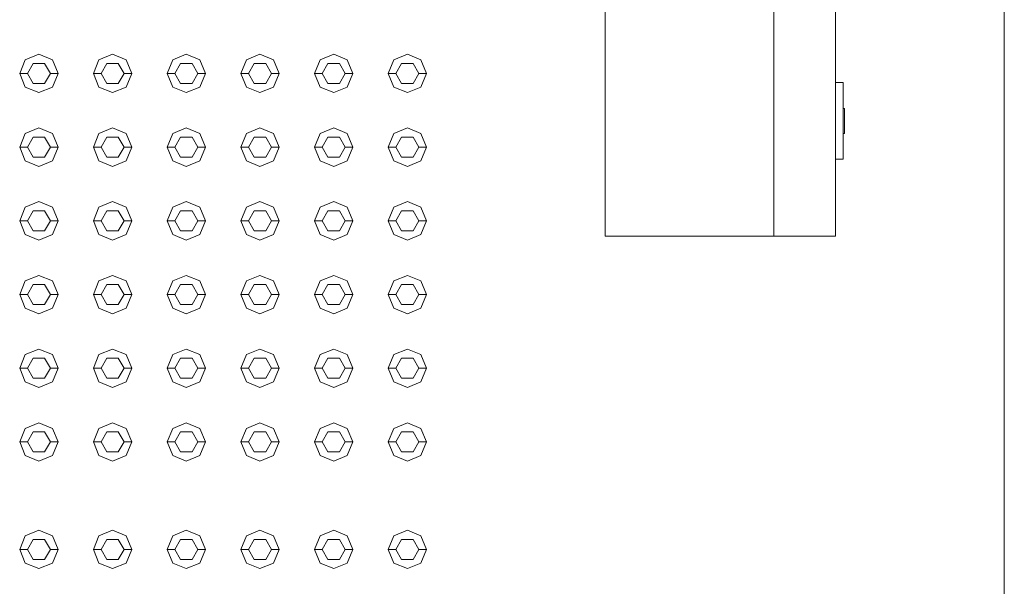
# Model space of a CAD drawing. Header units: millimetres. Extents: x 321 to 585, y -277 to 9.
# Tile 34 of 256: x 390.965 to 392.248, y -232.863 to -232.125. Entities that reach past the tile are written whole.
import ezdxf

# ---------------------------------------------------------------- set-up
doc = ezdxf.new("R2010")
doc.units = ezdxf.units.MM
doc.header["$MEASUREMENT"] = 0
doc.layers.add('IFC-Elemento construtivo genérico-Contorno', color=253, linetype='Continuous', lineweight=5)
doc.layers.add('IFC-Laje-Contorno', color=134, linetype='Continuous', lineweight=5)

msp = doc.modelspace()

# ---------------------------------------------------------------- linework, layer by layer
at = {"layer": 'IFC-Elemento construtivo genérico-Contorno', "lineweight": 5}
for p, q in [((392.0277, -232.4066), (392.0277, -230.5218)), ((391.9477, -232.4066), (391.9477, -232.0914)), ((391.7277, -232.4063), (391.7277, -232.1066)), ((390.9725, -232.1771), (390.9902, -232.1698)), ((390.9902, -232.1698), (391.0079, -232.1771)), ((391.0685, -232.1771), (391.0862, -232.1698)), ((391.0862, -232.1698), (391.1039, -232.1771)), ((391.1645, -232.1771), (391.1822, -232.1698)), ((391.1822, -232.1698), (391.1999, -232.1771)), ((391.2605, -232.1771), (391.2782, -232.1698)), ((391.2782, -232.1698), (391.2959, -232.1771)), ((391.3565, -232.1771), (391.3742, -232.1698)), ((391.3742, -232.1698), (391.3919, -232.1771)), ((391.4525, -232.1771), (391.4702, -232.1698)), ((391.4702, -232.1698), (391.4879, -232.1771)), ((390.9652, -232.1948), (390.9725, -232.1771)), ((390.9752, -232.1948), (390.9827, -232.1818)), ((390.9827, -232.1818), (390.9977, -232.1818)), ((390.9977, -232.1818), (391.0052, -232.1948)), ((391.0079, -232.1771), (391.0152, -232.1948)), ((391.0612, -232.1948), (391.0685, -232.1771)), ((391.0712, -232.1948), (391.0787, -232.1818)), ((391.0787, -232.1818), (391.0937, -232.1818)), ((391.0937, -232.1818), (391.1012, -232.1948)), ((391.1039, -232.1771), (391.1112, -232.1948)), ((391.1572, -232.1948), (391.1645, -232.1771)), ((391.1672, -232.1948), (391.1747, -232.1818)), ((391.1747, -232.1818), (391.1897, -232.1818)), ((391.1897, -232.1818), (391.1972, -232.1948)), ((391.1999, -232.1771), (391.2072, -232.1948)), ((391.2532, -232.1948), (391.2605, -232.1771)), ((391.2632, -232.1948), (391.2707, -232.1818)), ((391.2707, -232.1818), (391.2857, -232.1818)), ((391.2857, -232.1818), (391.2932, -232.1948)), ((391.2959, -232.1771), (391.3032, -232.1948)), ((391.3492, -232.1948), (391.3565, -232.1771)), ((391.3592, -232.1948), (391.3667, -232.1818)), ((391.3667, -232.1818), (391.3817, -232.1818)), ((391.3817, -232.1818), (391.3892, -232.1948)), ((391.3919, -232.1771), (391.3992, -232.1948)), ((391.4452, -232.1948), (391.4525, -232.1771)), ((391.4552, -232.1948), (391.4627, -232.1818)), ((391.4627, -232.1818), (391.4777, -232.1818)), ((391.4777, -232.1818), (391.4852, -232.1948)), ((391.4879, -232.1771), (391.4952, -232.1948)), ((390.9652, -232.1948), (390.9752, -232.1948)), ((390.9652, -232.1948), (390.9725, -232.2125)), ((390.9752, -232.1948), (390.9827, -232.2078)), ((390.9977, -232.2078), (391.0052, -232.1948)), ((391.0052, -232.1948), (391.0152, -232.1948)), ((391.0079, -232.2125), (391.0152, -232.1948)), ((391.0612, -232.1948), (391.0712, -232.1948)), ((391.0612, -232.1948), (391.0685, -232.2125)), ((391.0712, -232.1948), (391.0787, -232.2078)), ((391.0937, -232.2078), (391.1012, -232.1948)), ((391.1012, -232.1948), (391.1112, -232.1948)), ((391.1039, -232.2125), (391.1112, -232.1948)), ((391.1572, -232.1948), (391.1672, -232.1948)), ((391.1572, -232.1948), (391.1645, -232.2125)), ((391.1672, -232.1948), (391.1747, -232.2078)), ((391.1897, -232.2078), (391.1972, -232.1948)), ((391.1972, -232.1948), (391.2072, -232.1948)), ((391.1999, -232.2125), (391.2072, -232.1948)), ((391.2532, -232.1948), (391.2632, -232.1948)), ((391.2532, -232.1948), (391.2605, -232.2125)), ((391.2632, -232.1948), (391.2707, -232.2078)), ((391.2857, -232.2078), (391.2932, -232.1948)), ((391.2932, -232.1948), (391.3032, -232.1948)), ((391.2959, -232.2125), (391.3032, -232.1948)), ((391.3492, -232.1948), (391.3592, -232.1948)), ((391.3492, -232.1948), (391.3565, -232.2125)), ((391.3592, -232.1948), (391.3667, -232.2078)), ((391.3817, -232.2078), (391.3892, -232.1948)), ((391.3892, -232.1948), (391.3992, -232.1948)), ((391.3919, -232.2125), (391.3992, -232.1948)), ((391.4452, -232.1948), (391.4552, -232.1948)), ((391.4452, -232.1948), (391.4525, -232.2125)), ((391.4552, -232.1948), (391.4627, -232.2078)), ((391.4777, -232.2078), (391.4852, -232.1948)), ((391.4852, -232.1948), (391.4952, -232.1948)), ((391.4879, -232.2125), (391.4952, -232.1948)), ((390.9827, -232.2078), (390.9977, -232.2078)), ((391.0787, -232.2078), (391.0937, -232.2078)), ((391.1747, -232.2078), (391.1897, -232.2078)), ((391.2707, -232.2078), (391.2857, -232.2078)), ((391.3667, -232.2078), (391.3817, -232.2078)), ((391.4627, -232.2078), (391.4777, -232.2078)), ((392.0277, -232.2066), (392.0377, -232.2066)), ((392.0377, -232.3066), (392.0377, -232.2066)), ((390.9725, -232.2125), (390.9902, -232.2198)), ((390.9902, -232.2198), (391.0079, -232.2125)), ((391.0685, -232.2125), (391.0862, -232.2198)), ((391.0862, -232.2198), (391.1039, -232.2125)), ((391.1645, -232.2125), (391.1822, -232.2198)), ((391.1822, -232.2198), (391.1999, -232.2125)), ((391.2605, -232.2125), (391.2782, -232.2198)), ((391.2782, -232.2198), (391.2959, -232.2125)), ((391.3565, -232.2125), (391.3742, -232.2198)), ((391.3742, -232.2198), (391.3919, -232.2125)), ((391.4525, -232.2125), (391.4702, -232.2198)), ((391.4702, -232.2198), (391.4879, -232.2125)), ((392.0377, -232.2405), (392.0397, -232.2405)), ((392.0397, -232.2433), (392.0397, -232.2405)), ((392.0397, -232.2484), (392.0397, -232.2433)), ((392.0397, -232.2549), (392.0397, -232.2484)), ((392.0397, -232.2617), (392.0397, -232.2549)), ((390.9652, -232.2908), (390.9725, -232.2731)), ((390.9725, -232.2731), (390.9902, -232.2658)), ((390.9902, -232.2658), (391.0079, -232.2731)), ((391.0079, -232.2731), (391.0152, -232.2908)), ((391.0612, -232.2908), (391.0685, -232.2731)), ((391.0685, -232.2731), (391.0862, -232.2658)), ((391.0862, -232.2658), (391.1039, -232.2731)), ((391.1039, -232.2731), (391.1112, -232.2908)), ((391.1572, -232.2908), (391.1645, -232.2731)), ((391.1645, -232.2731), (391.1822, -232.2658)), ((391.1822, -232.2658), (391.1999, -232.2731)), ((391.1999, -232.2731), (391.2072, -232.2908)), ((391.2532, -232.2908), (391.2605, -232.2731)), ((391.2605, -232.2731), (391.2782, -232.2658)), ((391.2782, -232.2658), (391.2959, -232.2731)), ((391.2959, -232.2731), (391.3032, -232.2908)), ((391.3492, -232.2908), (391.3565, -232.2731)), ((391.3565, -232.2731), (391.3742, -232.2658)), ((391.3742, -232.2658), (391.3919, -232.2731)), ((391.3919, -232.2731), (391.3992, -232.2908)), ((391.4452, -232.2908), (391.4525, -232.2731)), ((391.4525, -232.2731), (391.4702, -232.2658)), ((391.4702, -232.2658), (391.4879, -232.2731)), ((391.4879, -232.2731), (391.4952, -232.2908)), ((392.0377, -232.2731), (392.0397, -232.2731)), ((392.0397, -232.2676), (392.0397, -232.2617)), ((392.0397, -232.2716), (392.0397, -232.2676)), ((392.0397, -232.2731), (392.0397, -232.2716)), ((390.9752, -232.2908), (390.9827, -232.2778)), ((390.9827, -232.2778), (390.9977, -232.2778)), ((390.9977, -232.2778), (391.0052, -232.2908)), ((391.0712, -232.2908), (391.0787, -232.2778)), ((391.0787, -232.2778), (391.0937, -232.2778)), ((391.0937, -232.2778), (391.1012, -232.2908)), ((391.1672, -232.2908), (391.1747, -232.2778)), ((391.1747, -232.2778), (391.1897, -232.2778)), ((391.1897, -232.2778), (391.1972, -232.2908)), ((391.2632, -232.2908), (391.2707, -232.2778)), ((391.2707, -232.2778), (391.2857, -232.2778)), ((391.2857, -232.2778), (391.2932, -232.2908)), ((391.3592, -232.2908), (391.3667, -232.2778)), ((391.3667, -232.2778), (391.3817, -232.2778)), ((391.3817, -232.2778), (391.3892, -232.2908)), ((391.4552, -232.2908), (391.4627, -232.2778)), ((391.4627, -232.2778), (391.4777, -232.2778)), ((391.4777, -232.2778), (391.4852, -232.2908)), ((390.9652, -232.2908), (390.9752, -232.2908)), ((390.9652, -232.2908), (390.9725, -232.3085)), ((390.9752, -232.2908), (390.9827, -232.3038)), ((390.9977, -232.3038), (391.0052, -232.2908)), ((391.0052, -232.2908), (391.0152, -232.2908)), ((391.0079, -232.3085), (391.0152, -232.2908)), ((391.0612, -232.2908), (391.0712, -232.2908)), ((391.0612, -232.2908), (391.0685, -232.3085)), ((391.0712, -232.2908), (391.0787, -232.3038)), ((391.0937, -232.3038), (391.1012, -232.2908)), ((391.1012, -232.2908), (391.1112, -232.2908)), ((391.1039, -232.3085), (391.1112, -232.2908)), ((391.1572, -232.2908), (391.1672, -232.2908)), ((391.1572, -232.2908), (391.1645, -232.3085)), ((391.1672, -232.2908), (391.1747, -232.3038)), ((391.1897, -232.3038), (391.1972, -232.2908)), ((391.1972, -232.2908), (391.2072, -232.2908)), ((391.1999, -232.3085), (391.2072, -232.2908)), ((391.2532, -232.2908), (391.2632, -232.2908)), ((391.2532, -232.2908), (391.2605, -232.3085)), ((391.2632, -232.2908), (391.2707, -232.3038)), ((391.2857, -232.3038), (391.2932, -232.2908)), ((391.2932, -232.2908), (391.3032, -232.2908)), ((391.2959, -232.3085), (391.3032, -232.2908)), ((391.3492, -232.2908), (391.3592, -232.2908)), ((391.3492, -232.2908), (391.3565, -232.3085)), ((391.3592, -232.2908), (391.3667, -232.3038)), ((391.3817, -232.3038), (391.3892, -232.2908)), ((391.3892, -232.2908), (391.3992, -232.2908)), ((391.3919, -232.3085), (391.3992, -232.2908)), ((391.4452, -232.2908), (391.4552, -232.2908)), ((391.4452, -232.2908), (391.4525, -232.3085)), ((391.4552, -232.2908), (391.4627, -232.3038)), ((391.4777, -232.3038), (391.4852, -232.2908)), ((391.4852, -232.2908), (391.4952, -232.2908)), ((391.4879, -232.3085), (391.4952, -232.2908)), ((390.9725, -232.3085), (390.9902, -232.3158)), ((390.9827, -232.3038), (390.9977, -232.3038)), ((390.9902, -232.3158), (391.0079, -232.3085)), ((391.0685, -232.3085), (391.0862, -232.3158)), ((391.0787, -232.3038), (391.0937, -232.3038)), ((391.0862, -232.3158), (391.1039, -232.3085)), ((391.1645, -232.3085), (391.1822, -232.3158)), ((391.1747, -232.3038), (391.1897, -232.3038)), ((391.1822, -232.3158), (391.1999, -232.3085)), ((391.2605, -232.3085), (391.2782, -232.3158)), ((391.2707, -232.3038), (391.2857, -232.3038)), ((391.2782, -232.3158), (391.2959, -232.3085)), ((391.3565, -232.3085), (391.3742, -232.3158)), ((391.3667, -232.3038), (391.3817, -232.3038)), ((391.3742, -232.3158), (391.3919, -232.3085)), ((391.4525, -232.3085), (391.4702, -232.3158)), ((391.4627, -232.3038), (391.4777, -232.3038)), ((391.4702, -232.3158), (391.4879, -232.3085)), ((392.0277, -232.3066), (392.0377, -232.3066)), ((390.9725, -232.3691), (390.9902, -232.3618)), ((390.9902, -232.3618), (391.0079, -232.3691)), ((391.0685, -232.3691), (391.0862, -232.3618)), ((391.0862, -232.3618), (391.1039, -232.3691)), ((391.1645, -232.3691), (391.1822, -232.3618)), ((391.1822, -232.3618), (391.1999, -232.3691)), ((391.2605, -232.3691), (391.2782, -232.3618)), ((391.2782, -232.3618), (391.2959, -232.3691)), ((391.3565, -232.3691), (391.3742, -232.3618)), ((391.3742, -232.3618), (391.3919, -232.3691)), ((391.4525, -232.3691), (391.4702, -232.3618)), ((391.4702, -232.3618), (391.4879, -232.3691)), ((390.9652, -232.3868), (390.9725, -232.3691)), ((390.9752, -232.3868), (390.9827, -232.3738)), ((390.9827, -232.3738), (390.9977, -232.3738)), ((390.9977, -232.3738), (391.0052, -232.3868)), ((391.0079, -232.3691), (391.0152, -232.3868)), ((391.0612, -232.3868), (391.0685, -232.3691)), ((391.0712, -232.3868), (391.0787, -232.3738)), ((391.0787, -232.3738), (391.0937, -232.3738)), ((391.0937, -232.3738), (391.1012, -232.3868)), ((391.1039, -232.3691), (391.1112, -232.3868)), ((391.1572, -232.3868), (391.1645, -232.3691)), ((391.1672, -232.3868), (391.1747, -232.3738)), ((391.1747, -232.3738), (391.1897, -232.3738)), ((391.1897, -232.3738), (391.1972, -232.3868)), ((391.1999, -232.3691), (391.2072, -232.3868)), ((391.2532, -232.3868), (391.2605, -232.3691)), ((391.2632, -232.3868), (391.2707, -232.3738)), ((391.2707, -232.3738), (391.2857, -232.3738)), ((391.2857, -232.3738), (391.2932, -232.3868)), ((391.2959, -232.3691), (391.3032, -232.3868)), ((391.3492, -232.3868), (391.3565, -232.3691)), ((391.3592, -232.3868), (391.3667, -232.3738)), ((391.3667, -232.3738), (391.3817, -232.3738)), ((391.3817, -232.3738), (391.3892, -232.3868)), ((391.3919, -232.3691), (391.3992, -232.3868)), ((391.4452, -232.3868), (391.4525, -232.3691)), ((391.4552, -232.3868), (391.4627, -232.3738)), ((391.4627, -232.3738), (391.4777, -232.3738)), ((391.4777, -232.3738), (391.4852, -232.3868)), ((391.4879, -232.3691), (391.4952, -232.3868)), ((390.9652, -232.3868), (390.9752, -232.3868)), ((390.9652, -232.3868), (390.9725, -232.4045)), ((390.9752, -232.3868), (390.9827, -232.3998)), ((390.9977, -232.3998), (391.0052, -232.3868)), ((391.0052, -232.3868), (391.0152, -232.3868)), ((391.0079, -232.4045), (391.0152, -232.3868)), ((391.0612, -232.3868), (391.0712, -232.3868)), ((391.0612, -232.3868), (391.0685, -232.4045)), ((391.0712, -232.3868), (391.0787, -232.3998)), ((391.0937, -232.3998), (391.1012, -232.3868)), ((391.1012, -232.3868), (391.1112, -232.3868)), ((391.1039, -232.4045), (391.1112, -232.3868)), ((391.1572, -232.3868), (391.1672, -232.3868)), ((391.1572, -232.3868), (391.1645, -232.4045)), ((391.1672, -232.3868), (391.1747, -232.3998)), ((391.1897, -232.3998), (391.1972, -232.3868)), ((391.1972, -232.3868), (391.2072, -232.3868)), ((391.1999, -232.4045), (391.2072, -232.3868)), ((391.2532, -232.3868), (391.2632, -232.3868)), ((391.2532, -232.3868), (391.2605, -232.4045)), ((391.2632, -232.3868), (391.2707, -232.3998)), ((391.2857, -232.3998), (391.2932, -232.3868)), ((391.2932, -232.3868), (391.3032, -232.3868)), ((391.2959, -232.4045), (391.3032, -232.3868)), ((391.3492, -232.3868), (391.3592, -232.3868)), ((391.3492, -232.3868), (391.3565, -232.4045)), ((391.3592, -232.3868), (391.3667, -232.3998)), ((391.3817, -232.3998), (391.3892, -232.3868)), ((391.3892, -232.3868), (391.3992, -232.3868)), ((391.3919, -232.4045), (391.3992, -232.3868)), ((391.4452, -232.3868), (391.4552, -232.3868)), ((391.4452, -232.3868), (391.4525, -232.4045)), ((391.4552, -232.3868), (391.4627, -232.3998)), ((391.4777, -232.3998), (391.4852, -232.3868)), ((391.4852, -232.3868), (391.4952, -232.3868)), ((391.4879, -232.4045), (391.4952, -232.3868)), ((390.9827, -232.3998), (390.9977, -232.3998)), ((391.0787, -232.3998), (391.0937, -232.3998)), ((391.1747, -232.3998), (391.1897, -232.3998)), ((391.2707, -232.3998), (391.2857, -232.3998)), ((391.3667, -232.3998), (391.3817, -232.3998)), ((391.4627, -232.3998), (391.4777, -232.3998)), ((390.9725, -232.4045), (390.9902, -232.4118)), ((390.9902, -232.4118), (391.0079, -232.4045)), ((391.0685, -232.4045), (391.0862, -232.4118)), ((391.0862, -232.4118), (391.1039, -232.4045)), ((391.1645, -232.4045), (391.1822, -232.4118)), ((391.1822, -232.4118), (391.1999, -232.4045)), ((391.2605, -232.4045), (391.2782, -232.4118)), ((391.2782, -232.4118), (391.2959, -232.4045)), ((391.3565, -232.4045), (391.3742, -232.4118)), ((391.3742, -232.4118), (391.3919, -232.4045)), ((391.4525, -232.4045), (391.4702, -232.4118)), ((391.4702, -232.4118), (391.4879, -232.4045)), ((391.7277, -232.4066), (391.7277, -232.4063)), ((391.7277, -232.4066), (391.7429, -232.4066)), ((391.7429, -232.4066), (391.9477, -232.4066)), ((391.9477, -232.4066), (392.0163, -232.4066)), ((392.0163, -232.4066), (392.0277, -232.4066)), ((390.9652, -232.4828), (390.9725, -232.4651)), ((390.9725, -232.4651), (390.9902, -232.4578)), ((390.9902, -232.4578), (391.0079, -232.4651)), ((391.0079, -232.4651), (391.0152, -232.4828)), ((391.0612, -232.4828), (391.0685, -232.4651)), ((391.0685, -232.4651), (391.0862, -232.4578)), ((391.0862, -232.4578), (391.1039, -232.4651)), ((391.1039, -232.4651), (391.1112, -232.4828)), ((391.1572, -232.4828), (391.1645, -232.4651)), ((391.1645, -232.4651), (391.1822, -232.4578)), ((391.1822, -232.4578), (391.1999, -232.4651)), ((391.1999, -232.4651), (391.2072, -232.4828)), ((391.2532, -232.4828), (391.2605, -232.4651)), ((391.2605, -232.4651), (391.2782, -232.4578)), ((391.2782, -232.4578), (391.2959, -232.4651)), ((391.2959, -232.4651), (391.3032, -232.4828)), ((391.3492, -232.4828), (391.3565, -232.4651)), ((391.3565, -232.4651), (391.3742, -232.4578)), ((391.3742, -232.4578), (391.3919, -232.4651)), ((391.3919, -232.4651), (391.3992, -232.4828)), ((391.4452, -232.4828), (391.4525, -232.4651)), ((391.4525, -232.4651), (391.4702, -232.4578)), ((391.4702, -232.4578), (391.4879, -232.4651)), ((391.4879, -232.4651), (391.4952, -232.4828)), ((390.9752, -232.4828), (390.9827, -232.4698)), ((390.9827, -232.4698), (390.9977, -232.4698)), ((390.9977, -232.4698), (391.0052, -232.4828)), ((391.0712, -232.4828), (391.0787, -232.4698)), ((391.0787, -232.4698), (391.0937, -232.4698)), ((391.0937, -232.4698), (391.1012, -232.4828)), ((391.1672, -232.4828), (391.1747, -232.4698)), ((391.1747, -232.4698), (391.1897, -232.4698)), ((391.1897, -232.4698), (391.1972, -232.4828)), ((391.2632, -232.4828), (391.2707, -232.4698)), ((391.2707, -232.4698), (391.2857, -232.4698)), ((391.2857, -232.4698), (391.2932, -232.4828)), ((391.3592, -232.4828), (391.3667, -232.4698)), ((391.3667, -232.4698), (391.3817, -232.4698)), ((391.3817, -232.4698), (391.3892, -232.4828)), ((391.4552, -232.4828), (391.4627, -232.4698)), ((391.4627, -232.4698), (391.4777, -232.4698)), ((391.4777, -232.4698), (391.4852, -232.4828)), ((390.9652, -232.4828), (390.9752, -232.4828)), ((390.9652, -232.4828), (390.9725, -232.5005)), ((390.9752, -232.4828), (390.9827, -232.4958)), ((390.9977, -232.4958), (391.0052, -232.4828)), ((391.0052, -232.4828), (391.0152, -232.4828)), ((391.0079, -232.5005), (391.0152, -232.4828)), ((391.0612, -232.4828), (391.0712, -232.4828)), ((391.0612, -232.4828), (391.0685, -232.5005)), ((391.0712, -232.4828), (391.0787, -232.4958)), ((391.0937, -232.4958), (391.1012, -232.4828)), ((391.1012, -232.4828), (391.1112, -232.4828)), ((391.1039, -232.5005), (391.1112, -232.4828)), ((391.1572, -232.4828), (391.1672, -232.4828)), ((391.1572, -232.4828), (391.1645, -232.5005)), ((391.1672, -232.4828), (391.1747, -232.4958)), ((391.1897, -232.4958), (391.1972, -232.4828)), ((391.1972, -232.4828), (391.2072, -232.4828)), ((391.1999, -232.5005), (391.2072, -232.4828)), ((391.2532, -232.4828), (391.2632, -232.4828)), ((391.2532, -232.4828), (391.2605, -232.5005)), ((391.2632, -232.4828), (391.2707, -232.4958)), ((391.2857, -232.4958), (391.2932, -232.4828)), ((391.2932, -232.4828), (391.3032, -232.4828)), ((391.2959, -232.5005), (391.3032, -232.4828)), ((391.3492, -232.4828), (391.3592, -232.4828)), ((391.3492, -232.4828), (391.3565, -232.5005)), ((391.3592, -232.4828), (391.3667, -232.4958)), ((391.3817, -232.4958), (391.3892, -232.4828)), ((391.3892, -232.4828), (391.3992, -232.4828)), ((391.3919, -232.5005), (391.3992, -232.4828)), ((391.4452, -232.4828), (391.4552, -232.4828)), ((391.4452, -232.4828), (391.4525, -232.5005)), ((391.4552, -232.4828), (391.4627, -232.4958)), ((391.4777, -232.4958), (391.4852, -232.4828)), ((391.4852, -232.4828), (391.4952, -232.4828)), ((391.4879, -232.5005), (391.4952, -232.4828)), ((390.9725, -232.5005), (390.9902, -232.5078)), ((390.9827, -232.4958), (390.9977, -232.4958)), ((390.9902, -232.5078), (391.0079, -232.5005)), ((391.0685, -232.5005), (391.0862, -232.5078)), ((391.0787, -232.4958), (391.0937, -232.4958)), ((391.0862, -232.5078), (391.1039, -232.5005)), ((391.1645, -232.5005), (391.1822, -232.5078)), ((391.1747, -232.4958), (391.1897, -232.4958)), ((391.1822, -232.5078), (391.1999, -232.5005)), ((391.2605, -232.5005), (391.2782, -232.5078)), ((391.2707, -232.4958), (391.2857, -232.4958)), ((391.2782, -232.5078), (391.2959, -232.5005)), ((391.3565, -232.5005), (391.3742, -232.5078)), ((391.3667, -232.4958), (391.3817, -232.4958)), ((391.3742, -232.5078), (391.3919, -232.5005)), ((391.4525, -232.5005), (391.4702, -232.5078)), ((391.4627, -232.4958), (391.4777, -232.4958)), ((391.4702, -232.5078), (391.4879, -232.5005)), ((390.9725, -232.5611), (390.9902, -232.5538)), ((390.9902, -232.5538), (391.0079, -232.5611)), ((391.0685, -232.5611), (391.0862, -232.5538)), ((391.0862, -232.5538), (391.1039, -232.5611)), ((391.1645, -232.5611), (391.1822, -232.5538)), ((391.1822, -232.5538), (391.1999, -232.5611)), ((391.2605, -232.5611), (391.2782, -232.5538)), ((391.2782, -232.5538), (391.2959, -232.5611)), ((391.3565, -232.5611), (391.3742, -232.5538)), ((391.3742, -232.5538), (391.3919, -232.5611)), ((391.4525, -232.5611), (391.4702, -232.5538)), ((391.4702, -232.5538), (391.4879, -232.5611)), ((390.9652, -232.5788), (390.9725, -232.5611)), ((390.9752, -232.5788), (390.9827, -232.5658)), ((390.9827, -232.5658), (390.9977, -232.5658)), ((390.9977, -232.5658), (391.0052, -232.5788)), ((391.0079, -232.5611), (391.0152, -232.5788)), ((391.0612, -232.5788), (391.0685, -232.5611)), ((391.0712, -232.5788), (391.0787, -232.5658)), ((391.0787, -232.5658), (391.0937, -232.5658)), ((391.0937, -232.5658), (391.1012, -232.5788)), ((391.1039, -232.5611), (391.1112, -232.5788)), ((391.1572, -232.5788), (391.1645, -232.5611)), ((391.1672, -232.5788), (391.1747, -232.5658)), ((391.1747, -232.5658), (391.1897, -232.5658)), ((391.1897, -232.5658), (391.1972, -232.5788)), ((391.1999, -232.5611), (391.2072, -232.5788)), ((391.2532, -232.5788), (391.2605, -232.5611)), ((391.2632, -232.5788), (391.2707, -232.5658)), ((391.2707, -232.5658), (391.2857, -232.5658)), ((391.2857, -232.5658), (391.2932, -232.5788)), ((391.2959, -232.5611), (391.3032, -232.5788)), ((391.3492, -232.5788), (391.3565, -232.5611)), ((391.3592, -232.5788), (391.3667, -232.5658)), ((391.3667, -232.5658), (391.3817, -232.5658)), ((391.3817, -232.5658), (391.3892, -232.5788)), ((391.3919, -232.5611), (391.3992, -232.5788)), ((391.4452, -232.5788), (391.4525, -232.5611)), ((391.4552, -232.5788), (391.4627, -232.5658)), ((391.4627, -232.5658), (391.4777, -232.5658)), ((391.4777, -232.5658), (391.4852, -232.5788)), ((391.4879, -232.5611), (391.4952, -232.5788)), ((390.9652, -232.5788), (390.9752, -232.5788)), ((390.9652, -232.5788), (390.9725, -232.5965)), ((390.9752, -232.5788), (390.9827, -232.5918)), ((390.9977, -232.5918), (391.0052, -232.5788)), ((391.0052, -232.5788), (391.0152, -232.5788)), ((391.0079, -232.5965), (391.0152, -232.5788)), ((391.0612, -232.5788), (391.0712, -232.5788)), ((391.0612, -232.5788), (391.0685, -232.5965)), ((391.0712, -232.5788), (391.0787, -232.5918)), ((391.0937, -232.5918), (391.1012, -232.5788)), ((391.1012, -232.5788), (391.1112, -232.5788)), ((391.1039, -232.5965), (391.1112, -232.5788)), ((391.1572, -232.5788), (391.1672, -232.5788)), ((391.1572, -232.5788), (391.1645, -232.5965)), ((391.1672, -232.5788), (391.1747, -232.5918)), ((391.1897, -232.5918), (391.1972, -232.5788)), ((391.1972, -232.5788), (391.2072, -232.5788)), ((391.1999, -232.5965), (391.2072, -232.5788)), ((391.2532, -232.5788), (391.2632, -232.5788)), ((391.2532, -232.5788), (391.2605, -232.5965)), ((391.2632, -232.5788), (391.2707, -232.5918)), ((391.2857, -232.5918), (391.2932, -232.5788)), ((391.2932, -232.5788), (391.3032, -232.5788)), ((391.2959, -232.5965), (391.3032, -232.5788)), ((391.3492, -232.5788), (391.3592, -232.5788)), ((391.3492, -232.5788), (391.3565, -232.5965)), ((391.3592, -232.5788), (391.3667, -232.5918)), ((391.3817, -232.5918), (391.3892, -232.5788)), ((391.3892, -232.5788), (391.3992, -232.5788)), ((391.3919, -232.5965), (391.3992, -232.5788)), ((391.4452, -232.5788), (391.4552, -232.5788)), ((391.4452, -232.5788), (391.4525, -232.5965)), ((391.4552, -232.5788), (391.4627, -232.5918)), ((391.4777, -232.5918), (391.4852, -232.5788)), ((391.4852, -232.5788), (391.4952, -232.5788)), ((391.4879, -232.5965), (391.4952, -232.5788)), ((390.9827, -232.5918), (390.9977, -232.5918)), ((391.0787, -232.5918), (391.0937, -232.5918)), ((391.1747, -232.5918), (391.1897, -232.5918)), ((391.2707, -232.5918), (391.2857, -232.5918)), ((391.3667, -232.5918), (391.3817, -232.5918)), ((391.4627, -232.5918), (391.4777, -232.5918)), ((390.9725, -232.5965), (390.9902, -232.6038)), ((390.9902, -232.6038), (391.0079, -232.5965)), ((391.0685, -232.5965), (391.0862, -232.6038)), ((391.0862, -232.6038), (391.1039, -232.5965)), ((391.1645, -232.5965), (391.1822, -232.6038)), ((391.1822, -232.6038), (391.1999, -232.5965)), ((391.2605, -232.5965), (391.2782, -232.6038)), ((391.2782, -232.6038), (391.2959, -232.5965)), ((391.3565, -232.5965), (391.3742, -232.6038)), ((391.3742, -232.6038), (391.3919, -232.5965)), ((391.4525, -232.5965), (391.4702, -232.6038)), ((391.4702, -232.6038), (391.4879, -232.5965)), ((390.9652, -232.6748), (390.9725, -232.6571)), ((390.9725, -232.6571), (390.9902, -232.6498)), ((390.9902, -232.6498), (391.0079, -232.6571)), ((391.0079, -232.6571), (391.0152, -232.6748)), ((391.0612, -232.6748), (391.0685, -232.6571)), ((391.0685, -232.6571), (391.0862, -232.6498)), ((391.0862, -232.6498), (391.1039, -232.6571)), ((391.1039, -232.6571), (391.1112, -232.6748)), ((391.1572, -232.6748), (391.1645, -232.6571)), ((391.1645, -232.6571), (391.1822, -232.6498)), ((391.1822, -232.6498), (391.1999, -232.6571)), ((391.1999, -232.6571), (391.2072, -232.6748)), ((391.2532, -232.6748), (391.2605, -232.6571)), ((391.2605, -232.6571), (391.2782, -232.6498)), ((391.2782, -232.6498), (391.2959, -232.6571)), ((391.2959, -232.6571), (391.3032, -232.6748)), ((391.3492, -232.6748), (391.3565, -232.6571)), ((391.3565, -232.6571), (391.3742, -232.6498)), ((391.3742, -232.6498), (391.3919, -232.6571)), ((391.3919, -232.6571), (391.3992, -232.6748)), ((391.4452, -232.6748), (391.4525, -232.6571)), ((391.4525, -232.6571), (391.4702, -232.6498)), ((391.4702, -232.6498), (391.4879, -232.6571)), ((391.4879, -232.6571), (391.4952, -232.6748)), ((390.9752, -232.6748), (390.9827, -232.6618)), ((390.9827, -232.6618), (390.9977, -232.6618)), ((390.9977, -232.6618), (391.0052, -232.6748)), ((391.0712, -232.6748), (391.0787, -232.6618)), ((391.0787, -232.6618), (391.0937, -232.6618)), ((391.0937, -232.6618), (391.1012, -232.6748)), ((391.1672, -232.6748), (391.1747, -232.6618)), ((391.1747, -232.6618), (391.1897, -232.6618)), ((391.1897, -232.6618), (391.1972, -232.6748)), ((391.2632, -232.6748), (391.2707, -232.6618)), ((391.2707, -232.6618), (391.2857, -232.6618)), ((391.2857, -232.6618), (391.2932, -232.6748)), ((391.3592, -232.6748), (391.3667, -232.6618)), ((391.3667, -232.6618), (391.3817, -232.6618)), ((391.3817, -232.6618), (391.3892, -232.6748)), ((391.4552, -232.6748), (391.4627, -232.6618)), ((391.4627, -232.6618), (391.4777, -232.6618)), ((391.4777, -232.6618), (391.4852, -232.6748)), ((390.9652, -232.6748), (390.9752, -232.6748)), ((390.9652, -232.6748), (390.9725, -232.6925)), ((390.9752, -232.6748), (390.9827, -232.6878)), ((390.9977, -232.6878), (391.0052, -232.6748)), ((391.0052, -232.6748), (391.0152, -232.6748)), ((391.0079, -232.6925), (391.0152, -232.6748)), ((391.0612, -232.6748), (391.0712, -232.6748)), ((391.0612, -232.6748), (391.0685, -232.6925)), ((391.0712, -232.6748), (391.0787, -232.6878)), ((391.0937, -232.6878), (391.1012, -232.6748)), ((391.1012, -232.6748), (391.1112, -232.6748)), ((391.1039, -232.6925), (391.1112, -232.6748)), ((391.1572, -232.6748), (391.1672, -232.6748)), ((391.1572, -232.6748), (391.1645, -232.6925)), ((391.1672, -232.6748), (391.1747, -232.6878)), ((391.1897, -232.6878), (391.1972, -232.6748)), ((391.1972, -232.6748), (391.2072, -232.6748)), ((391.1999, -232.6925), (391.2072, -232.6748)), ((391.2532, -232.6748), (391.2632, -232.6748)), ((391.2532, -232.6748), (391.2605, -232.6925)), ((391.2632, -232.6748), (391.2707, -232.6878)), ((391.2857, -232.6878), (391.2932, -232.6748)), ((391.2932, -232.6748), (391.3032, -232.6748)), ((391.2959, -232.6925), (391.3032, -232.6748)), ((391.3492, -232.6748), (391.3592, -232.6748)), ((391.3492, -232.6748), (391.3565, -232.6925)), ((391.3592, -232.6748), (391.3667, -232.6878)), ((391.3817, -232.6878), (391.3892, -232.6748)), ((391.3892, -232.6748), (391.3992, -232.6748)), ((391.3919, -232.6925), (391.3992, -232.6748)), ((391.4452, -232.6748), (391.4552, -232.6748)), ((391.4452, -232.6748), (391.4525, -232.6925)), ((391.4552, -232.6748), (391.4627, -232.6878)), ((391.4777, -232.6878), (391.4852, -232.6748)), ((391.4852, -232.6748), (391.4952, -232.6748)), ((391.4879, -232.6925), (391.4952, -232.6748)), ((390.9725, -232.6925), (390.9902, -232.6998)), ((390.9827, -232.6878), (390.9977, -232.6878)), ((390.9902, -232.6998), (391.0079, -232.6925)), ((391.0685, -232.6925), (391.0862, -232.6998)), ((391.0787, -232.6878), (391.0937, -232.6878)), ((391.0862, -232.6998), (391.1039, -232.6925)), ((391.1645, -232.6925), (391.1822, -232.6998)), ((391.1747, -232.6878), (391.1897, -232.6878)), ((391.1822, -232.6998), (391.1999, -232.6925)), ((391.2605, -232.6925), (391.2782, -232.6998)), ((391.2707, -232.6878), (391.2857, -232.6878)), ((391.2782, -232.6998), (391.2959, -232.6925)), ((391.3565, -232.6925), (391.3742, -232.6998)), ((391.3667, -232.6878), (391.3817, -232.6878)), ((391.3742, -232.6998), (391.3919, -232.6925)), ((391.4525, -232.6925), (391.4702, -232.6998)), ((391.4627, -232.6878), (391.4777, -232.6878)), ((391.4702, -232.6998), (391.4879, -232.6925)), ((390.9652, -232.8148), (390.9725, -232.7971)), ((390.9725, -232.7971), (390.9902, -232.7898)), ((390.9902, -232.7898), (391.0079, -232.7971)), ((391.0079, -232.7971), (391.0152, -232.8148)), ((391.0612, -232.8148), (391.0685, -232.7971)), ((391.0685, -232.7971), (391.0862, -232.7898)), ((391.0862, -232.7898), (391.1039, -232.7971)), ((391.1039, -232.7971), (391.1112, -232.8148)), ((391.1572, -232.8148), (391.1645, -232.7971)), ((391.1645, -232.7971), (391.1822, -232.7898)), ((391.1822, -232.7898), (391.1999, -232.7971)), ((391.1999, -232.7971), (391.2072, -232.8148)), ((391.2532, -232.8148), (391.2605, -232.7971)), ((391.2605, -232.7971), (391.2782, -232.7898)), ((391.2782, -232.7898), (391.2959, -232.7971)), ((391.2959, -232.7971), (391.3032, -232.8148)), ((391.3492, -232.8148), (391.3565, -232.7971)), ((391.3565, -232.7971), (391.3742, -232.7898)), ((391.3742, -232.7898), (391.3919, -232.7971)), ((391.3919, -232.7971), (391.3992, -232.8148)), ((391.4452, -232.8148), (391.4525, -232.7971)), ((391.4525, -232.7971), (391.4702, -232.7898)), ((391.4702, -232.7898), (391.4879, -232.7971)), ((391.4879, -232.7971), (391.4952, -232.8148)), ((390.9752, -232.8148), (390.9827, -232.8018)), ((390.9827, -232.8018), (390.9977, -232.8018)), ((390.9977, -232.8018), (391.0052, -232.8148)), ((391.0712, -232.8148), (391.0787, -232.8018)), ((391.0787, -232.8018), (391.0937, -232.8018)), ((391.0937, -232.8018), (391.1012, -232.8148)), ((391.1672, -232.8148), (391.1747, -232.8018)), ((391.1747, -232.8018), (391.1897, -232.8018)), ((391.1897, -232.8018), (391.1972, -232.8148)), ((391.2632, -232.8148), (391.2707, -232.8018)), ((391.2707, -232.8018), (391.2857, -232.8018)), ((391.2857, -232.8018), (391.2932, -232.8148)), ((391.3592, -232.8148), (391.3667, -232.8018)), ((391.3667, -232.8018), (391.3817, -232.8018)), ((391.3817, -232.8018), (391.3892, -232.8148)), ((391.4552, -232.8148), (391.4627, -232.8018)), ((391.4627, -232.8018), (391.4777, -232.8018)), ((391.4777, -232.8018), (391.4852, -232.8148)), ((390.9652, -232.8148), (390.9752, -232.8148)), ((390.9652, -232.8148), (390.9725, -232.8325)), ((390.9752, -232.8148), (390.9827, -232.8278)), ((390.9977, -232.8278), (391.0052, -232.8148)), ((391.0052, -232.8148), (391.0152, -232.8148)), ((391.0079, -232.8325), (391.0152, -232.8148)), ((391.0612, -232.8148), (391.0712, -232.8148)), ((391.0612, -232.8148), (391.0685, -232.8325)), ((391.0712, -232.8148), (391.0787, -232.8278)), ((391.0937, -232.8278), (391.1012, -232.8148)), ((391.1012, -232.8148), (391.1112, -232.8148)), ((391.1039, -232.8325), (391.1112, -232.8148)), ((391.1572, -232.8148), (391.1672, -232.8148)), ((391.1572, -232.8148), (391.1645, -232.8325)), ((391.1672, -232.8148), (391.1747, -232.8278)), ((391.1897, -232.8278), (391.1972, -232.8148)), ((391.1972, -232.8148), (391.2072, -232.8148)), ((391.1999, -232.8325), (391.2072, -232.8148)), ((391.2532, -232.8148), (391.2632, -232.8148)), ((391.2532, -232.8148), (391.2605, -232.8325)), ((391.2632, -232.8148), (391.2707, -232.8278)), ((391.2857, -232.8278), (391.2932, -232.8148)), ((391.2932, -232.8148), (391.3032, -232.8148)), ((391.2959, -232.8325), (391.3032, -232.8148)), ((391.3492, -232.8148), (391.3592, -232.8148)), ((391.3492, -232.8148), (391.3565, -232.8325)), ((391.3592, -232.8148), (391.3667, -232.8278)), ((391.3817, -232.8278), (391.3892, -232.8148)), ((391.3892, -232.8148), (391.3992, -232.8148)), ((391.3919, -232.8325), (391.3992, -232.8148)), ((391.4452, -232.8148), (391.4552, -232.8148)), ((391.4452, -232.8148), (391.4525, -232.8325)), ((391.4552, -232.8148), (391.4627, -232.8278)), ((391.4777, -232.8278), (391.4852, -232.8148)), ((391.4852, -232.8148), (391.4952, -232.8148)), ((391.4879, -232.8325), (391.4952, -232.8148)), ((390.9725, -232.8325), (390.9902, -232.8398)), ((390.9827, -232.8278), (390.9977, -232.8278)), ((390.9902, -232.8398), (391.0079, -232.8325)), ((391.0685, -232.8325), (391.0862, -232.8398)), ((391.0787, -232.8278), (391.0937, -232.8278)), ((391.0862, -232.8398), (391.1039, -232.8325)), ((391.1645, -232.8325), (391.1822, -232.8398)), ((391.1747, -232.8278), (391.1897, -232.8278)), ((391.1822, -232.8398), (391.1999, -232.8325)), ((391.2605, -232.8325), (391.2782, -232.8398)), ((391.2707, -232.8278), (391.2857, -232.8278)), ((391.2782, -232.8398), (391.2959, -232.8325)), ((391.3565, -232.8325), (391.3742, -232.8398)), ((391.3667, -232.8278), (391.3817, -232.8278)), ((391.3742, -232.8398), (391.3919, -232.8325)), ((391.4525, -232.8325), (391.4702, -232.8398)), ((391.4627, -232.8278), (391.4777, -232.8278)), ((391.4702, -232.8398), (391.4879, -232.8325))]:
    msp.add_line(p, q, dxfattribs=at)
at = {"layer": 'IFC-Laje-Contorno', "color": 7, "lineweight": 5}
msp.add_line((392.2477, -233.4863), (392.2477, -229.1069), dxfattribs=at)

doc.saveas('drawing.dxf')
